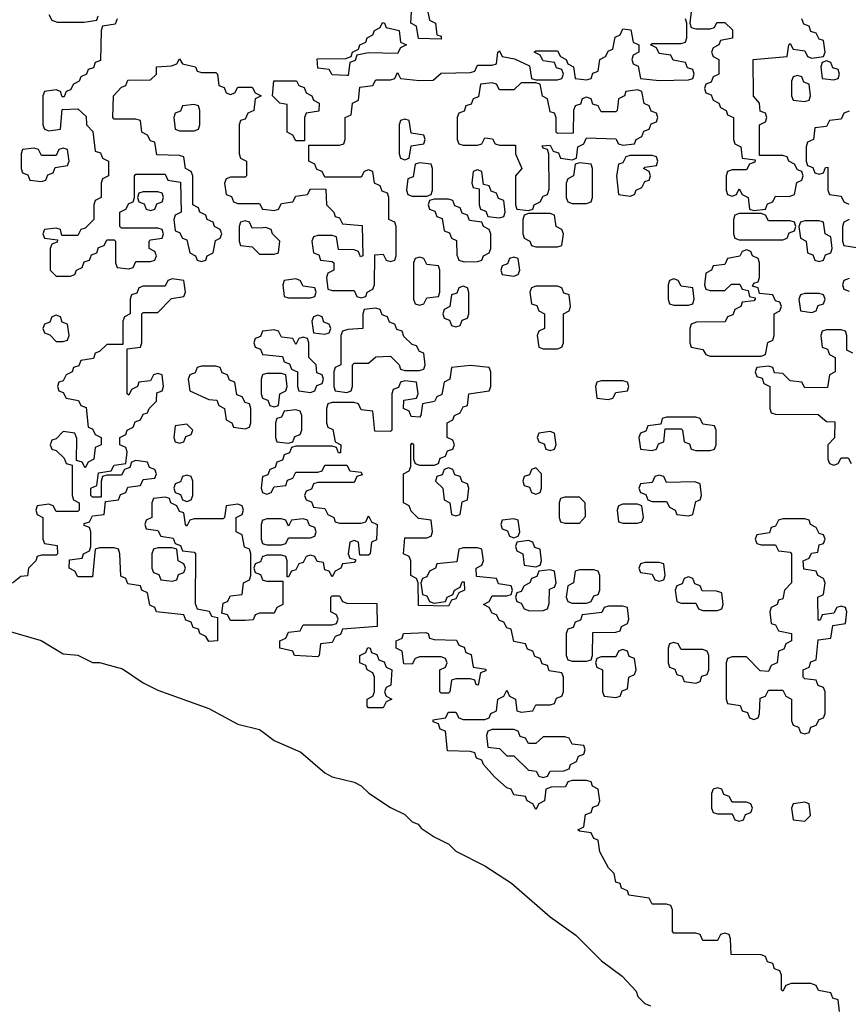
# Model space of a CAD drawing. Header units: inches. Extents: x 2518216 to 2687946, y 757338 to 915227.
# Tile 32 of 75: x 2649330 to 2651610, y 783870 to 786579. Entities that reach past the tile are written whole.
import ezdxf

# ---------------------------------------------------------------- set-up
doc = ezdxf.new("R2010")
doc.units = ezdxf.units.IN
doc.header["$MEASUREMENT"] = 0
doc.layers.add('C6748', color=7, linetype='Continuous')
doc.layers.add('C6758', color=7, linetype='Continuous')

msp = doc.modelspace()

# ---------------------------------------------------------------- linework, layer by layer
at = {"layer": 'C6748', "color": 6}
for points in [[(2649410, 786594), (2649418, 786578), (2649432.7, 786572.7), (2649507.3, 786572.7), (2649542, 786578), (2649546, 786590)], [(2649598, 786582), (2649592.7, 786567.3), (2649558, 786562), (2649554, 786550), (2649552.7, 786467.3), (2649538, 786462), (2649532.7, 786447.3), (2649518, 786442), (2649514, 786430), (2649498, 786422), (2649494, 786410), (2649478, 786402), (2649470, 786386), (2649458, 786382), (2649452.7, 786367.3), (2649447.3, 786367.3), (2649442, 786382), (2649430, 786386), (2649398, 786382), (2649394, 786370), (2649394, 786290), (2649398, 786278), (2649410, 786274), (2649442, 786278), (2649447.3, 786332.7), (2649490, 786334), (2649512.7, 786312.7), (2649514, 786290), (2649531.6, 786271.6), (2649538, 786218), (2649552.7, 786212.7), (2649558, 786198), (2649574, 786190), (2649574, 786150), (2649558, 786142), (2649554, 786130), (2649554, 786090), (2649538, 786082), (2649534, 786070), (2649534, 786030), (2649510, 786006), (2649498, 786002), (2649490, 785986), (2649446, 785986), (2649442, 786002), (2649430, 786006), (2649398, 786002), (2649394, 785990), (2649398, 785978), (2649434, 785974), (2649432.7, 785967.3), (2649418, 785962), (2649414, 785950), (2649414, 785890), (2649430, 785874), (2649470, 785874), (2649482, 785878), (2649486, 785890), (2649502, 785898), (2649507.3, 785912.7), (2649522, 785918), (2649527.3, 785932.7), (2649542, 785938), (2649547.3, 785952.7), (2649562, 785958), (2649570, 785974), (2649590, 785974), (2649594, 785970), (2649594, 785910), (2649598, 785898), (2649630, 785894), (2649642, 785898), (2649650, 785914), (2649690, 785914), (2649702, 785918), (2649706, 785930), (2649702, 785942), (2649686, 785950), (2649686, 785970), (2649690, 785974), (2649722, 785978), (2649726, 785990), (2649722, 786002), (2649710, 786006), (2649610, 786006), (2649606, 786010), (2649606, 786050), (2649622, 786058), (2649630, 786074), (2649642, 786078), (2649646, 786090), (2649646, 786150), (2649650, 786154), (2649730, 786154), (2649738, 786138), (2649772.7, 786132.7), (2649774, 786050), (2649758, 786042), (2649754, 786030), (2649758, 785998), (2649770, 785994), (2649778, 785978), (2649790, 785974), (2649798, 785938), (2649814, 785930), (2649818, 785918), (2649830, 785914), (2649842, 785918), (2649846, 785930), (2649862, 785938), (2649868.4, 785971.6), (2649882, 785978), (2649886, 785990), (2649882, 786002), (2649866, 786010), (2649862, 786022), (2649846, 786030), (2649842, 786042), (2649826, 786050), (2649822, 786062), (2649806, 786070), (2649806, 786150), (2649802, 786162), (2649786, 786170), (2649782, 786202), (2649770, 786206), (2649707.3, 786207.3), (2649702, 786242), (2649690, 786246), (2649682, 786262), (2649666, 786270), (2649662, 786302), (2649650, 786306), (2649590, 786306), (2649586, 786310), (2649588, 786370), (2649610, 786394), (2649622, 786398), (2649627.3, 786412.7), (2649690, 786414), (2649706, 786430), (2649706, 786450), (2649747.3, 786452.7), (2649762, 786458), (2649770, 786472), (2649778, 786458), (2649814, 786450), (2649818, 786438), (2649830, 786434), (2649870, 786434), (2649874, 786430), (2649878, 786398), (2649892.7, 786392.7), (2649898, 786378), (2649910, 786374), (2649922, 786378), (2649930, 786394), (2649970, 786394), (2649978, 786378), (2649994, 786370), (2649978, 786362), (2649974, 786330), (2649958, 786322), (2649950, 786306), (2649938, 786302), (2649934, 786290), (2649934, 786210), (2649938, 786198), (2649954, 786190), (2649954, 786150), (2649950, 786146), (2649910, 786146), (2649898, 786142), (2649894, 786130), (2649898, 786098), (2649912.7, 786092.7), (2649918, 786078), (2649930, 786074), (2649990, 786074), (2649998, 786058), (2650000, 786057.7)], [(2650000, 786007.1), (2649970, 786006), (2649962, 786022), (2649950, 786026), (2649938, 786022), (2649934, 786010), (2649934, 785970), (2649938, 785958), (2649970, 785954), (2649990, 785934), (2650000, 785934)], [(2650000, 784946), (2649990, 784946), (2649978, 784942), (2649972, 784928), (2649950, 784926), (2649910, 784926), (2649902, 784942), (2649886, 784946), (2649890, 784974), (2649902, 784978), (2649910, 784994), (2649942, 784998), (2649946, 785030), (2649962, 785038), (2649966, 785050), (2649966, 785110), (2649962, 785122), (2649948.4, 785128.4), (2649942, 785162), (2649926, 785170), (2649926, 785210), (2649942, 785218), (2649946, 785230), (2649942, 785242), (2649930, 785246), (2649898, 785242), (2649894, 785210), (2649890, 785206), (2649810, 785206), (2649798, 785202), (2649790, 785186), (2649786, 785190), (2649782, 785222), (2649770, 785226), (2649762, 785242), (2649746, 785250), (2649742, 785262), (2649730, 785266), (2649698, 785262), (2649694, 785250), (2649694, 785210), (2649678, 785202), (2649674, 785190), (2649678, 785178), (2649710, 785174), (2649718, 785158), (2649752.7, 785152.7), (2649758, 785138), (2649772.7, 785132.7), (2649778, 785118), (2649810, 785114), (2649814, 785110), (2649812.7, 784972.7), (2649818, 784958), (2649851.6, 784951.6), (2649858, 784938), (2649874, 784934), (2649874, 784870), (2649850, 784868), (2649842, 784882), (2649826, 784890), (2649822, 784902), (2649807.3, 784907.3), (2649802, 784922), (2649787.3, 784927.3), (2649782, 784942), (2649706, 784950), (2649702, 784962), (2649688.4, 784968.4), (2649682, 785002), (2649666, 785010), (2649662, 785022), (2649627.3, 785027.3), (2649622, 785042), (2649608, 785048), (2649606, 785110), (2649602, 785122), (2649590, 785126), (2649550, 785126), (2649538, 785122), (2649530, 785046), (2649490, 785046), (2649482, 785062), (2649466, 785070), (2649467.3, 785092.7), (2649502, 785098), (2649506, 785110), (2649522, 785118), (2649526, 785130), (2649526, 785170), (2649522, 785182), (2649507.3, 785187.3), (2649507.3, 785192.7), (2649522, 785198), (2649530, 785214), (2649562, 785218), (2649566, 785254), (2649602, 785258), (2649607.3, 785272.7), (2649622, 785278), (2649627.3, 785292.7), (2649662, 785298), (2649670, 785314), (2649702, 785318), (2649706, 785330), (2649702, 785342), (2649687.3, 785347.3), (2649682, 785362), (2649650, 785366), (2649638, 785362), (2649632.7, 785347.3), (2649618, 785342), (2649610, 785326), (2649570, 785326), (2649558, 785322), (2649554, 785310), (2649554, 785266), (2649530, 785266), (2649526, 785270), (2649526, 785290), (2649542, 785298), (2649547.3, 785332.7), (2649582, 785338), (2649590, 785354), (2649622, 785358), (2649626, 785390), (2649622, 785402), (2649606, 785410), (2649606, 785430), (2649622, 785438), (2649626, 785450), (2649642, 785458), (2649647.3, 785472.7), (2649662, 785478), (2649670, 785494), (2649682, 785498), (2649686, 785510), (2649706, 785530), (2649707.3, 785552.7), (2649722, 785558), (2649726, 785570), (2649722, 785602), (2649710, 785606), (2649698, 785602), (2649690, 785586), (2649658, 785582), (2649654, 785570), (2649638, 785562), (2649630, 785546), (2649626, 785550), (2649626, 785674), (2649662, 785678), (2649666, 785690), (2649666, 785770), (2649670, 785774), (2649710, 785774), (2649747.3, 785812.7), (2649782, 785818), (2649786, 785830), (2649782, 785862), (2649750, 785866), (2649738, 785862), (2649730, 785846), (2649670, 785846), (2649658, 785842), (2649652.7, 785827.3), (2649638, 785822), (2649634, 785810), (2649634, 785770), (2649618, 785762), (2649614, 785750), (2649614, 785686), (2649570, 785686), (2649550, 785666), (2649538, 785662), (2649532.7, 785647.3), (2649498, 785642), (2649492.7, 785627.3), (2649478, 785622), (2649474, 785610), (2649458, 785602), (2649450, 785586), (2649438, 785582), (2649434, 785570), (2649438, 785558), (2649450, 785554), (2649458, 785538), (2649492, 785532), (2649498, 785518), (2649512.7, 785512.7), (2649518, 785458), (2649530, 785454), (2649538, 785438), (2649554, 785430), (2649554, 785410), (2649538, 785402), (2649534, 785370), (2649518, 785362), (2649510, 785346), (2649502, 785362), (2649486, 785366), (2649487.3, 785427.3), (2649482, 785442), (2649450, 785446), (2649430, 785426), (2649418, 785422), (2649414, 785410), (2649418, 785398), (2649430, 785394), (2649452.7, 785372.7), (2649458, 785358), (2649474, 785354), (2649474, 785270), (2649478, 785258), (2649494, 785250), (2649494, 785230), (2649490, 785226), (2649430, 785226), (2649422, 785242), (2649410, 785246), (2649378, 785242), (2649374, 785230), (2649378, 785218), (2649394, 785210), (2649394, 785150), (2649398, 785138), (2649432.7, 785132.7), (2649434, 785110), (2649430, 785106), (2649390, 785106), (2649378, 785102), (2649374, 785090), (2649354, 785070), (2649351.1, 785048.9), (2649332.7, 785047.3), (2649310, 785028.7)], [(2650000, 785722.3), (2649998, 785722), (2649992.7, 785707.3), (2649978, 785702), (2649974, 785690), (2649978, 785678), (2649992.7, 785672.7), (2649998, 785658), (2650000, 785657.8)], [(2650000, 785602.7), (2649998, 785602), (2649994, 785590), (2649994, 785550), (2649998, 785538), (2650000, 785537.3)], [(2650000, 785322.7), (2649998, 785322), (2649994, 785290), (2649998, 785278), (2650000, 785277.3)], [(2650000, 785202.7), (2649998, 785202), (2649994, 785190), (2649994, 785150), (2649998, 785138), (2650000, 785137.3)], [(2650000, 785102.7), (2649998, 785102), (2649992.7, 785087.3), (2649978, 785082), (2649974, 785070), (2649978, 785058), (2649992.7, 785052.7), (2649998, 785038), (2650000, 785037.3)], [(2649170, 784934.8), (2649389.1, 784870.9), (2649450, 784834), (2649490, 784830.8), (2649530, 784810.7), (2649550, 784810.6), (2649613, 784793), (2649670, 784754.8), (2649710, 784734), (2649850, 784684), (2649930, 784640.7), (2649990, 784626), (2650000, 784618.5)]]:
    msp.add_lwpolyline(points, dxfattribs=at)
for points in [[(2649810, 786346), (2649778, 786342), (2649772.7, 786327.3), (2649758, 786322), (2649754, 786310), (2649758, 786278), (2649770, 786274), (2649810, 786274), (2649822, 786278), (2649826, 786290), (2649826, 786330), (2649822, 786342)], [(2649450, 786226), (2649438, 786222), (2649430, 786206), (2649390, 786206), (2649382, 786222), (2649370, 786226), (2649338, 786222), (2649334, 786210), (2649334, 786170), (2649338, 786158), (2649352.7, 786152.7), (2649358, 786138), (2649390, 786134), (2649402, 786138), (2649407.3, 786152.7), (2649422, 786158), (2649427.3, 786172.7), (2649462, 786178), (2649466, 786190), (2649462, 786222)], [(2649710, 786106), (2649670, 786106), (2649658, 786102), (2649654, 786090), (2649658, 786078), (2649672.7, 786072.7), (2649678, 786058), (2649690, 786054), (2649702, 786058), (2649707.3, 786072.7), (2649722, 786078), (2649726, 786090), (2649722, 786102)], [(2649430, 785766), (2649418, 785762), (2649412.7, 785747.3), (2649398, 785742), (2649394, 785730), (2649398, 785718), (2649412.7, 785712.7), (2649430, 785694), (2649450, 785694), (2649462, 785698), (2649466, 785710), (2649462, 785742), (2649447.3, 785747.3), (2649442, 785762)], [(2649870, 785626), (2649830, 785626), (2649818, 785622), (2649812.7, 785607.3), (2649798, 785602), (2649794, 785590), (2649798, 785558), (2649850, 785534), (2649872.7, 785532.7), (2649878, 785518), (2649894, 785510), (2649898, 785478), (2649914, 785470), (2649918, 785458), (2649950, 785454), (2649962, 785458), (2649966, 785470), (2649966, 785510), (2649962, 785522), (2649950, 785526), (2649942, 785542), (2649927.3, 785547.3), (2649922, 785582), (2649907.3, 785587.3), (2649902, 785602), (2649887.3, 785607.3), (2649882, 785622)], [(2649790, 785466), (2649758, 785462), (2649754, 785430), (2649758, 785418), (2649770, 785414), (2649782, 785418), (2649787.3, 785432.7), (2649802, 785438), (2649806, 785450)], [(2649790, 785326), (2649778, 785322), (2649772.7, 785307.3), (2649758, 785302), (2649754, 785290), (2649758, 785278), (2649772.7, 785272.7), (2649778, 785258), (2649790, 785254), (2649802, 785258), (2649806, 785270), (2649806, 785310), (2649802, 785322)], [(2649750, 785126), (2649710, 785126), (2649698, 785122), (2649694, 785110), (2649694, 785070), (2649698, 785058), (2649712.7, 785052.7), (2649718, 785038), (2649750, 785034), (2649762, 785038), (2649767.3, 785052.7), (2649782, 785058), (2649786, 785070), (2649782, 785082), (2649766, 785090), (2649762, 785122)]]:
    msp.add_lwpolyline(points, close=True, dxfattribs=at)
at = {"layer": 'C6758', "color": 6}
for points in [[(2650490, 786526), (2650427.3, 786527.3), (2650422, 786562), (2650406, 786570), (2650410, 786634), (2650430, 786634), (2650438, 786618), (2650450, 786614), (2650458, 786578), (2650474, 786570), (2650478, 786538), (2650490, 786534)], [(2650370, 786486), (2650290, 786488), (2650258, 786482), (2650252.7, 786467.3), (2650238, 786462), (2650234, 786426), (2650230, 786426), (2650190, 786428), (2650182, 786442), (2650150, 786446), (2650148.4, 786471.6), (2650227.3, 786472.7), (2650242, 786478), (2650246, 786490), (2650262, 786498), (2650266, 786510), (2650282, 786518), (2650286, 786530), (2650302, 786538), (2650306, 786550), (2650322, 786558), (2650328.4, 786571.6), (2650334, 786570), (2650338, 786558), (2650374, 786550), (2650378, 786518), (2650394, 786510), (2650378, 786502)], [(2651550, 786466), (2651538, 786462), (2651534, 786450), (2651538, 786418), (2651570, 786414), (2651582, 786418), (2651586, 786430), (2651582, 786442), (2651567.3, 786447.3), (2651562, 786462)], [(2651470, 786426), (2651458, 786422), (2651454, 786410), (2651454, 786370), (2651458, 786358), (2651490, 786354), (2651502, 786358), (2651506, 786370), (2651502, 786402), (2651487.3, 786407.3), (2651482, 786422)], [(2650090, 786246), (2650082, 786262), (2650066, 786270), (2650066, 786346), (2650046, 786350), (2650026, 786370), (2650029, 786411), (2650091.6, 786411.6), (2650098, 786398), (2650112.7, 786392.7), (2650118, 786378), (2650134, 786370), (2650138, 786358), (2650154, 786350), (2650152.7, 786327.3), (2650118, 786322), (2650114, 786310), (2650114, 786246), (2650110, 786246)], [(2650750, 786406), (2650710, 786406), (2650690, 786386), (2650650, 786386), (2650642, 786402), (2650630, 786406), (2650598, 786402), (2650592.7, 786367.3), (2650578, 786362), (2650572.7, 786347.3), (2650558, 786342), (2650552.7, 786327.3), (2650538, 786322), (2650534, 786310), (2650534, 786250), (2650538, 786238), (2650550, 786234), (2650590, 786234), (2650602, 786238), (2650610, 786254), (2650631.3, 786251.3), (2650638, 786238), (2650650, 786234), (2650694, 786234), (2650694, 786210), (2650712, 786170), (2650694, 786150), (2650694, 786070), (2650698, 786058), (2650730, 786054), (2650742, 786058), (2650746, 786070), (2650762, 786078), (2650770, 786094), (2650782, 786098), (2650787.3, 786112.7), (2650786, 786210), (2650782, 786222), (2650770, 786226), (2650767.3, 786232.7), (2650790, 786234), (2650798, 786218), (2650812.7, 786212.7), (2650818, 786198), (2650850, 786194), (2650862, 786198), (2650866, 786230), (2650882, 786238), (2650890, 786254), (2650970, 786252), (2650978, 786238), (2650990, 786234), (2651022, 786238), (2651026, 786250), (2651042, 786258), (2651047.3, 786272.7), (2651062, 786278), (2651067.3, 786292.7), (2651082, 786298), (2651086, 786310), (2651082, 786322), (2651067.3, 786327.3), (2651062, 786342), (2651048.4, 786348.4), (2651042, 786382), (2651030, 786386), (2650998, 786382), (2650994, 786370), (2650978, 786362), (2650974, 786330), (2650970, 786326), (2650930, 786326), (2650922, 786342), (2650907.3, 786347.3), (2650902, 786362), (2650890, 786366), (2650878, 786362), (2650872.7, 786347.3), (2650858, 786342), (2650854, 786330), (2650852.7, 786267.3), (2650810, 786266), (2650806, 786270), (2650806, 786310), (2650802, 786322), (2650790, 786326), (2650782, 786362), (2650768.7, 786368.7), (2650762, 786402)], [(2650390, 786306), (2650378, 786302), (2650374, 786290), (2650374, 786210), (2650378, 786198), (2650390, 786194), (2650402, 786198), (2650407.3, 786232.7), (2650442, 786238), (2650446, 786250), (2650442, 786262), (2650407.3, 786267.3), (2650402, 786302)], [(2650430, 786186), (2650418, 786182), (2650412.7, 786147.3), (2650398, 786142), (2650394, 786110), (2650398, 786098), (2650410, 786094), (2650450, 786094), (2650462, 786098), (2650466, 786110), (2650466, 786170), (2650462, 786182)], [(2650870, 786186), (2650858, 786182), (2650854, 786150), (2650838, 786142), (2650834, 786130), (2650834, 786090), (2650838, 786078), (2650850, 786074), (2650890, 786074), (2650902, 786078), (2650906, 786090), (2650906, 786170), (2650902, 786182)], [(2651070, 786206), (2651010, 786206), (2650998, 786202), (2650990, 786186), (2650978, 786182), (2650972, 786150), (2650978, 786098), (2651010, 786094), (2651022, 786098), (2651026, 786110), (2651042, 786118), (2651050, 786134), (2651062, 786138), (2651066, 786150), (2651062, 786162), (2651046, 786170), (2651050, 786174), (2651082, 786178), (2651086, 786190), (2651082, 786202)], [(2650590, 786166), (2650578, 786162), (2650574, 786130), (2650578, 786118), (2650594, 786114), (2650594, 786070), (2650598, 786058), (2650612.7, 786052.7), (2650618, 786038), (2650650, 786034), (2650662, 786038), (2650666, 786050), (2650662, 786082), (2650647.3, 786087.3), (2650642, 786102), (2650627.3, 786107.3), (2650622, 786122), (2650606, 786126), (2650602, 786162)], [(2650510, 786086), (2650470, 786086), (2650458, 786082), (2650454, 786070), (2650458, 786058), (2650472.7, 786052.7), (2650478, 786038), (2650492.7, 786032.7), (2650498, 785998), (2650512.7, 785992.7), (2650518, 785978), (2650532, 785972), (2650532.7, 785932.7), (2650538, 785918), (2650552.7, 785912.7), (2650590, 785914), (2650602, 785918), (2650606, 785930), (2650622, 785938), (2650626, 785950), (2650626, 785990), (2650622, 786002), (2650606, 786010), (2650602, 786022), (2650567.3, 786027.3), (2650562, 786042), (2650547.3, 786047.3), (2650542, 786062), (2650527.3, 786067.3), (2650522, 786082)], [(2650790, 786046), (2650730, 786046), (2650718, 786042), (2650714, 786030), (2650714, 785990), (2650718, 785978), (2650734, 785970), (2650738, 785958), (2650750, 785954), (2650810, 785954), (2650822, 785958), (2650826, 785990), (2650822, 786002), (2650806, 786010), (2650802, 786042)], [(2651370, 786046), (2651310, 786046), (2651298, 786042), (2651294, 786030), (2651294, 785990), (2651298, 785978), (2651310, 785974), (2651430, 785974), (2651442, 785978), (2651447.3, 785992.7), (2651462, 785998), (2651466, 786010), (2651462, 786022), (2651450, 786026), (2651390, 786026), (2651382, 786042)], [(2651530, 786026), (2651490, 786026), (2651478, 786022), (2651474, 786010), (2651478, 785978), (2651494, 785970), (2651498, 785938), (2651512.7, 785932.7), (2651518, 785918), (2651530, 785914), (2651542, 785918), (2651547.3, 785932.7), (2651562, 785938), (2651566, 785950), (2651562, 785982), (2651546, 785990), (2651542, 786022)], [(2651330, 785946), (2651318, 785942), (2651311.6, 785928.4), (2651278, 785922), (2651270, 785906), (2651238, 785902), (2651234, 785890), (2651218, 785882), (2651214, 785850), (2651218, 785838), (2651230, 785834), (2651270, 785834), (2651288.4, 785851.6), (2651311.6, 785851.6), (2651318, 785838), (2651334, 785834), (2651338, 785818), (2651354, 785814), (2651354, 785810), (2651350, 785806), (2651318, 785802), (2651314, 785790), (2651298, 785782), (2651292.7, 785767.3), (2651278, 785762), (2651271.6, 785748.4), (2651192.7, 785747.3), (2651178, 785742), (2651174, 785730), (2651174, 785690), (2651178, 785678), (2651210, 785672), (2651218, 785658), (2651230, 785654), (2651370, 785654), (2651382, 785658), (2651388.4, 785691.6), (2651402, 785698), (2651406, 785710), (2651406, 785770), (2651422, 785778), (2651426, 785790), (2651422, 785802), (2651410, 785806), (2651402, 785822), (2651366, 785826), (2651362, 785842), (2651346, 785846), (2651350, 785854), (2651362, 785858), (2651366, 785870), (2651366, 785910), (2651362, 785922), (2651346, 785930), (2651342, 785942)], [(2650430, 785926), (2650418, 785922), (2650414, 785910), (2650414, 785810), (2650418, 785798), (2650430, 785794), (2650442, 785798), (2650450, 785814), (2650482, 785818), (2650486, 785830), (2650486, 785890), (2650482, 785902), (2650450, 785906), (2650442, 785922)], [(2650690, 785926), (2650678, 785922), (2650672.7, 785907.3), (2650658, 785902), (2650654, 785890), (2650658, 785878), (2650690, 785874), (2650702, 785878), (2650706, 785890), (2650702, 785922)], [(2650090, 785866), (2650058, 785862), (2650054, 785850), (2650058, 785818), (2650070, 785814), (2650130, 785814), (2650142, 785818), (2650146, 785830), (2650142, 785842), (2650110, 785846), (2650102, 785862)], [(2651130, 785866), (2651118, 785862), (2651114, 785850), (2651114, 785810), (2651118, 785798), (2651130, 785794), (2651170, 785794), (2651182, 785798), (2651186, 785810), (2651182, 785842), (2651150, 785846), (2651142, 785862)], [(2650550, 785846), (2650538, 785842), (2650532.7, 785827.3), (2650518, 785822), (2650514, 785790), (2650498, 785782), (2650494, 785770), (2650498, 785758), (2650512.7, 785752.7), (2650518, 785738), (2650530, 785734), (2650542, 785738), (2650547.3, 785752.7), (2650562, 785758), (2650566, 785770), (2650566, 785830), (2650562, 785842)], [(2650810, 785846), (2650750, 785846), (2650738, 785842), (2650734, 785830), (2650738, 785798), (2650752.7, 785792.7), (2650758, 785778), (2650774, 785770), (2650774, 785730), (2650758, 785722), (2650754, 785710), (2650758, 785678), (2650770, 785674), (2650810, 785674), (2650822, 785678), (2650826, 785690), (2650826, 785770), (2650842, 785778), (2650846, 785790), (2650842, 785822), (2650827.3, 785827.3), (2650822, 785842)], [(2651530, 785826), (2651490, 785826), (2651478, 785822), (2651474, 785810), (2651478, 785778), (2651510, 785774), (2651522, 785778), (2651527.3, 785792.7), (2651542, 785798), (2651546, 785810), (2651542, 785822)], [(2650310, 785786), (2650278, 785782), (2650274, 785770), (2650274, 785730), (2650232.7, 785727.3), (2650218, 785722), (2650214, 785710), (2650214, 785630), (2650198, 785622), (2650194, 785610), (2650194, 785570), (2650198, 785558), (2650230, 785554), (2650242, 785558), (2650246, 785570), (2650246, 785630), (2650250, 785634), (2650290, 785634), (2650310, 785652), (2650350, 785654), (2650374, 785630), (2650378, 785618), (2650390, 785614), (2650430, 785614), (2650442, 785618), (2650446, 785630), (2650442, 785662), (2650430, 785666), (2650422, 785682), (2650410, 785686), (2650387.3, 785707.3), (2650382, 785722), (2650367.3, 785727.3), (2650362, 785742), (2650347.3, 785747.3), (2650342, 785762), (2650327.3, 785767.3), (2650322, 785782)], [(2650150, 785766), (2650138, 785762), (2650134, 785750), (2650138, 785718), (2650170, 785714), (2650182, 785718), (2650186, 785730), (2650182, 785742), (2650167.3, 785747.3), (2650162, 785762)], [(2650990, 785586), (2650930, 785586), (2650918, 785582), (2650914, 785570), (2650918, 785538), (2650950, 785534), (2650962, 785538), (2650970, 785554), (2651002, 785558), (2651006, 785570), (2651002, 785582)], [(2650090, 785506), (2650058, 785502), (2650050, 785486), (2650038, 785482), (2650034, 785470), (2650034, 785430), (2650038, 785418), (2650070, 785414), (2650082, 785418), (2650087.3, 785432.7), (2650102, 785438), (2650106, 785450), (2650106, 785490), (2650102, 785502)], [(2651190, 785486), (2651110, 785486), (2651098, 785482), (2651094, 785466), (2651058, 785462), (2651052.7, 785447.3), (2651038, 785442), (2651034, 785430), (2651038, 785398), (2651070, 785394), (2651082, 785398), (2651087.3, 785412.7), (2651102, 785418), (2651106, 785454), (2651150, 785454), (2651154, 785450), (2651158, 785418), (2651172.7, 785412.7), (2651178, 785398), (2651190, 785394), (2651230, 785394), (2651242, 785398), (2651246, 785410), (2651246, 785450), (2651242, 785462), (2651210, 785466), (2651202, 785482)], [(2650790, 785446), (2650758, 785442), (2650754, 785430), (2650758, 785418), (2650772.7, 785412.7), (2650778, 785398), (2650790, 785394), (2650802, 785398), (2650806, 785410), (2650802, 785442)], [(2650510, 785346), (2650498, 785342), (2650492.7, 785327.3), (2650478, 785322), (2650474, 785310), (2650494, 785290), (2650498, 785258), (2650514, 785250), (2650518, 785218), (2650530, 785214), (2650542, 785218), (2650547.3, 785252.7), (2650562, 785258), (2650566, 785290), (2650562, 785302), (2650547.3, 785307.3), (2650542, 785322), (2650527.3, 785327.3), (2650522, 785342)], [(2650750, 785346), (2650738, 785342), (2650732.7, 785327.3), (2650718, 785322), (2650714, 785310), (2650718, 785298), (2650732.7, 785292.7), (2650738, 785278), (2650750, 785274), (2650762, 785278), (2650766, 785290), (2650766, 785330)], [(2651090, 785326), (2651078, 785322), (2651070, 785306), (2651038, 785302), (2651034, 785290), (2651038, 785278), (2651052.7, 785272.7), (2651058, 785258), (2651070, 785254), (2651110, 785254), (2651118, 785238), (2651134, 785230), (2651138, 785218), (2651170, 785214), (2651182, 785218), (2651190, 785254), (2651202, 785258), (2651206, 785270), (2651202, 785302), (2651187.3, 785307.3), (2651110, 785306), (2651102, 785322)], [(2650870, 785266), (2650830, 785266), (2650818, 785262), (2650814, 785250), (2650814, 785210), (2650818, 785198), (2650830, 785194), (2650870, 785194), (2650887.3, 785212.7), (2650886, 785250)], [(2651030, 785246), (2650990, 785246), (2650978, 785242), (2650974, 785230), (2650978, 785198), (2650990, 785194), (2651030, 785194), (2651042, 785198), (2651046, 785210), (2651042, 785242)], [(2650690, 785206), (2650658, 785202), (2650654, 785190), (2650658, 785178), (2650672.7, 785172.7), (2650678, 785158), (2650690, 785154), (2650702, 785158), (2650706, 785170), (2650702, 785202)], [(2651490, 785206), (2651430, 785206), (2651418, 785202), (2651410, 785186), (2651398, 785182), (2651392.7, 785167.3), (2651358, 785162), (2651354, 785150), (2651358, 785138), (2651370, 785134), (2651410, 785134), (2651418, 785118), (2651450, 785114), (2651454, 785110), (2651454, 785030), (2651434, 785010), (2651430, 784986), (2651418, 784982), (2651414, 784970), (2651398, 784962), (2651394, 784950), (2651398, 784918), (2651410, 784914), (2651418, 784898), (2651454, 784890), (2651454, 784870), (2651438, 784862), (2651432.7, 784847.3), (2651418, 784842), (2651414, 784810), (2651398, 784802), (2651390, 784786), (2651367.3, 784787.3), (2651330, 784826), (2651290, 784826), (2651278, 784822), (2651274, 784810), (2651274, 784710), (2651278, 784698), (2651312.7, 784692.7), (2651318, 784678), (2651332.7, 784672.7), (2651338, 784658), (2651350, 784654), (2651362, 784658), (2651366, 784670), (2651367.3, 784712.7), (2651382, 784718), (2651390, 784734), (2651430, 784734), (2651438, 784718), (2651454, 784710), (2651454, 784650), (2651458, 784638), (2651472.7, 784632.7), (2651478, 784618), (2651490, 784614), (2651502, 784618), (2651507.3, 784632.7), (2651522, 784638), (2651530, 784654), (2651542, 784658), (2651546, 784670), (2651546, 784730), (2651542, 784742), (2651527.3, 784747.3), (2651522, 784762), (2651490, 784766), (2651486, 784770), (2651486, 784790), (2651502, 784798), (2651507.3, 784812.7), (2651522, 784818), (2651527.3, 784872.7), (2651562, 784878), (2651567.3, 784912.7), (2651602, 784918), (2651606, 784950), (2651602, 784962), (2651590, 784966), (2651578, 784962), (2651570, 784946), (2651538, 784942), (2651532.7, 784927.3), (2651527.3, 784927.3), (2651526, 784990), (2651542, 784998), (2651546, 785030), (2651542, 785042), (2651526, 785050), (2651522, 785062), (2651487.3, 785067.3), (2651486, 785090), (2651502, 785098), (2651508.4, 785111.6), (2651526, 785114), (2651530, 785134), (2651542, 785138), (2651546, 785150), (2651542, 785162), (2651530, 785166), (2651522, 785182), (2651506, 785190), (2651502, 785202)], [(2650730, 785146), (2650698, 785142), (2650694, 785130), (2650698, 785118), (2650714, 785110), (2650718, 785078), (2650750, 785074), (2650762, 785078), (2650766, 785090), (2650762, 785122), (2650747.3, 785127.3), (2650742, 785142)], [(2651090, 785086), (2651050, 785086), (2651038, 785082), (2651034, 785070), (2651038, 785058), (2651070, 785054), (2651078, 785038), (2651090, 785034), (2651102, 785038), (2651106, 785050), (2651102, 785082)], [(2650790, 785066), (2650758, 785062), (2650752.7, 785047.3), (2650738, 785042), (2650734, 785030), (2650718, 785022), (2650710, 785006), (2650698, 785002), (2650694, 784990), (2650698, 784978), (2650710, 784974), (2650718, 784958), (2650732.7, 784952.7), (2650770, 784954), (2650782, 784958), (2650787.3, 784972.7), (2650788, 785012), (2650802, 785018), (2650806, 785030), (2650802, 785062)], [(2650910, 785066), (2650870, 785066), (2650858, 785062), (2650854, 785030), (2650838, 785022), (2650834, 784990), (2650838, 784978), (2650850, 784974), (2650890, 784974), (2650902, 784978), (2650910, 784994), (2650922, 784998), (2650926, 785010), (2650926, 785050), (2650922, 785062)], [(2651170, 785046), (2651158, 785042), (2651152.7, 785027.3), (2651138, 785022), (2651134, 785010), (2651138, 784978), (2651150, 784974), (2651190, 784974), (2651198, 784958), (2651210, 784954), (2651250, 784954), (2651262, 784958), (2651266, 784970), (2651262, 785002), (2651247.3, 785007.3), (2651208, 785008), (2651202, 785022), (2651187.3, 785027.3), (2651182, 785042)], [(2650150, 784826), (2650086, 784830), (2650082, 784842), (2650046, 784850), (2650046, 784870), (2650062, 784878), (2650070, 784894), (2650102, 784898), (2650110, 784914), (2650190, 784914), (2650202, 784918), (2650206, 784930), (2650202, 784942), (2650186, 784950), (2650186, 784990), (2650190, 784994), (2650210, 784994), (2650218, 784978), (2650230, 784974), (2650312.7, 784972.7), (2650314, 784910), (2650218, 784902), (2650212.7, 784887.3), (2650198, 784882), (2650190, 784866), (2650158, 784862), (2650154, 784830)], [(2650990, 784966), (2650950, 784966), (2650938, 784962), (2650931.6, 784948.4), (2650878, 784942), (2650872.7, 784927.3), (2650858, 784922), (2650852.7, 784907.3), (2650838, 784902), (2650834, 784890), (2650834, 784830), (2650838, 784818), (2650850, 784814), (2650890, 784814), (2650902, 784818), (2650906, 784830), (2650907.3, 784892.7), (2650970, 784894), (2650982, 784898), (2650986, 784910), (2651002, 784918), (2651006, 784930), (2651002, 784962)], [(2650591.6, 784748.4), (2650586, 784750), (2650582, 784762), (2650570, 784766), (2650530, 784766), (2650518, 784762), (2650514, 784730), (2650510, 784726), (2650490, 784726), (2650486, 784730), (2650486, 784790), (2650502, 784798), (2650506, 784810), (2650502, 784822), (2650490, 784826), (2650430, 784826), (2650418, 784822), (2650410, 784806), (2650387.3, 784807.3), (2650382, 784842), (2650366, 784850), (2650366, 784870), (2650382, 784878), (2650386, 784890), (2650447.3, 784892.7), (2650454, 784890), (2650458, 784878), (2650470, 784874), (2650531.6, 784871.6), (2650538, 784858), (2650552.7, 784852.7), (2650558, 784838), (2650572.7, 784832.7), (2650578, 784798), (2650612.7, 784792.7), (2650612.7, 784787.3), (2650598, 784782)], [(2650290, 784686), (2650286, 784690), (2650286, 784710), (2650302, 784718), (2650306, 784730), (2650306, 784770), (2650302, 784782), (2650286, 784790), (2650282, 784802), (2650266, 784810), (2650266, 784830), (2650282, 784838), (2650288, 784852), (2650294, 784850), (2650298, 784838), (2650312.7, 784832.7), (2650318, 784818), (2650332.7, 784812.7), (2650338, 784798), (2650354, 784790), (2650351.6, 784748.4), (2650338, 784742), (2650334, 784730), (2650338, 784718), (2650354, 784710), (2650338, 784702), (2650330, 784686)], [(2651130, 784866), (2651118, 784862), (2651114, 784850), (2651114, 784810), (2651118, 784798), (2651132.7, 784792.7), (2651138, 784778), (2651152.7, 784772.7), (2651158, 784758), (2651190, 784754), (2651202, 784758), (2651207.3, 784772.7), (2651222, 784778), (2651226, 784790), (2651226, 784830), (2651222, 784842), (2651210, 784846), (2651150, 784846), (2651142, 784862)], [(2650990, 784846), (2650978, 784842), (2650970, 784826), (2650930, 784826), (2650918, 784822), (2650914, 784810), (2650918, 784798), (2650934, 784790), (2650934, 784730), (2650938, 784718), (2650970, 784714), (2650982, 784718), (2650987.3, 784732.7), (2651002, 784738), (2651006, 784770), (2651022, 784778), (2651026, 784790), (2651022, 784822), (2651007.3, 784827.3), (2651002, 784842)], [(2650690, 784626), (2650630, 784626), (2650618, 784622), (2650614, 784610), (2650618, 784578), (2650650, 784574), (2650670, 784554), (2650690, 784554), (2650730, 784514), (2650751.3, 784511.3), (2650758, 784498), (2650770, 784494), (2650782, 784498), (2650790, 784512), (2650827.3, 784512.7), (2650842, 784518), (2650846, 784530), (2650862, 784538), (2650867.3, 784552.7), (2650882, 784558), (2650886, 784570), (2650882, 784582), (2650850, 784586), (2650842, 784602), (2650830, 784606), (2650770, 784606), (2650750, 784588), (2650730, 784588), (2650722, 784602), (2650707.3, 784607.3), (2650702, 784622)], [(2651250, 784466), (2651238, 784462), (2651234, 784450), (2651234, 784410), (2651238, 784398), (2651250, 784394), (2651290, 784394), (2651298, 784378), (2651310, 784374), (2651322, 784378), (2651327.3, 784392.7), (2651342, 784398), (2651346, 784410), (2651342, 784422), (2651330, 784426), (2651290, 784426), (2651282, 784442), (2651267.3, 784447.3), (2651262, 784462)], [(2651490, 784426), (2651458, 784422), (2651454, 784410), (2651458, 784378), (2651490, 784374), (2651506, 784390), (2651502, 784422)]]:
    msp.add_lwpolyline(points, close=True, dxfattribs=at)
for points in [[(2651178, 786602), (2651174, 786570), (2651178, 786558), (2651190, 786554), (2651230, 786554), (2651242, 786558), (2651248, 786572), (2651270, 786572), (2651291.6, 786551.6), (2651291.1, 786528.9), (2651258, 786522), (2651254, 786510), (2651238, 786502), (2651234, 786490), (2651238, 786478), (2651254, 786470), (2651254, 786430), (2651238, 786422), (2651232.7, 786407.3), (2651218, 786402), (2651214, 786390), (2651218, 786378), (2651232.7, 786372.7), (2651238, 786358), (2651254, 786350), (2651258, 786338), (2651274, 786330), (2651278, 786318), (2651294, 786310), (2651294, 786250), (2651298, 786238), (2651314, 786230), (2651318, 786198), (2651354, 786194), (2651352.7, 786187.3), (2651338, 786182), (2651330, 786166), (2651290, 786166), (2651278, 786162), (2651274, 786150), (2651274, 786110), (2651278, 786098), (2651290, 786094), (2651302, 786098), (2651310, 786114), (2651318, 786098), (2651334, 786090), (2651338, 786058), (2651350, 786054), (2651382, 786058), (2651387.3, 786072.7), (2651402, 786078), (2651410, 786094), (2651447.3, 786092.7), (2651462, 786098), (2651468.4, 786131.6), (2651482, 786138), (2651486, 786150), (2651482, 786162), (2651470, 786166), (2651462, 786182), (2651446, 786190), (2651442, 786202), (2651430, 786206), (2651366, 786206), (2651366, 786290), (2651382, 786298), (2651386, 786310), (2651382, 786322), (2651367.3, 786327.3), (2651366, 786350), (2651348.7, 786368.7), (2651348, 786470), (2651442, 786478), (2651446, 786510), (2651450, 786514), (2651458, 786498), (2651490, 786494), (2651498, 786478), (2651510, 786474), (2651542, 786478), (2651546, 786490), (2651542, 786522), (2651530, 786526), (2651522, 786542), (2651507.3, 786547.3), (2651502, 786562), (2651487.3, 786567.3), (2651482, 786582)], [(2650000, 786057.7), (2650030, 786054), (2650042, 786058), (2650050, 786074), (2650082, 786078), (2650090, 786094), (2650122, 786098), (2650130, 786114), (2650172.7, 786112.7), (2650174, 786070), (2650194, 786050), (2650198, 786038), (2650210, 786034), (2650218, 786018), (2650272.7, 786012.7), (2650274, 785930), (2650267.3, 785927.3), (2650262, 785942), (2650250, 785946), (2650207.3, 785947.3), (2650202, 785982), (2650190, 785986), (2650150, 785986), (2650138, 785982), (2650134, 785970), (2650138, 785938), (2650152.7, 785932.7), (2650158, 785918), (2650190, 785914), (2650194, 785910), (2650194, 785890), (2650178, 785882), (2650174, 785870), (2650178, 785838), (2650190, 785834), (2650250, 785834), (2650258, 785818), (2650270, 785814), (2650282, 785818), (2650286, 785830), (2650302, 785838), (2650306, 785850), (2650307.3, 785932.7), (2650330, 785934), (2650338, 785918), (2650350, 785914), (2650362, 785918), (2650366, 785930), (2650366, 786010), (2650362, 786022), (2650346, 786030), (2650346, 786090), (2650342, 786102), (2650327.3, 786107.3), (2650322, 786122), (2650306, 786130), (2650302, 786162), (2650290, 786166), (2650278, 786162), (2650270, 786146), (2650170, 786146), (2650162, 786162), (2650147.3, 786167.3), (2650142, 786182), (2650126, 786190), (2650126, 786234), (2650210, 786234), (2650222, 786238), (2650226, 786250), (2650226, 786310), (2650242, 786318), (2650246, 786350), (2650262, 786358), (2650266, 786394), (2650302, 786398), (2650310, 786414), (2650350, 786414), (2650362, 786418), (2650370, 786434), (2650378, 786418), (2650430, 786412), (2650467.3, 786412.7), (2650490, 786432), (2650570, 786434), (2650582, 786438), (2650590, 786454), (2650630, 786454), (2650642, 786458), (2650646, 786490), (2650650, 786494), (2650658, 786478), (2650691.6, 786471.6), (2650732.7, 786452.7), (2650738, 786418), (2650750, 786414), (2650810, 786414), (2650822, 786418), (2650826, 786430), (2650822, 786442), (2650807.3, 786447.3), (2650802, 786462), (2650770, 786466), (2650762, 786482), (2650746, 786490), (2650750, 786494), (2650810, 786494), (2650818, 786478), (2650834, 786470), (2650838, 786458), (2650854, 786450), (2650858, 786418), (2650890, 786414), (2650902, 786418), (2650907.3, 786432.7), (2650922, 786438), (2650926, 786470), (2650942, 786478), (2650950, 786494), (2650962, 786498), (2650968.4, 786531.6), (2650982, 786538), (2650990, 786554), (2651011.3, 786551.3), (2651018, 786518), (2651034, 786510), (2651034, 786490), (2651018, 786482), (2651014, 786470), (2651018, 786458), (2651031.6, 786451.6), (2651038, 786418), (2651090, 786412), (2651170, 786414), (2651182, 786418), (2651186, 786430), (2651182, 786442), (2651167.3, 786447.3), (2651162, 786462), (2651128.4, 786468.4), (2651122, 786482), (2651090, 786486), (2651082, 786502), (2651066, 786510), (2651070, 786514), (2651150, 786514), (2651162, 786518), (2651166, 786530), (2651166, 786570), (2651162, 786582)], [(2651612.7, 786327.3), (2651598, 786322), (2651590, 786306), (2651558, 786302), (2651550, 786286), (2651518, 786282), (2651514, 786250), (2651498, 786242), (2651494, 786230), (2651494, 786190), (2651498, 786178), (2651512.7, 786172.7), (2651518, 786158), (2651530, 786154), (2651542, 786158), (2651547.3, 786172.7), (2651554, 786174), (2651554, 786110), (2651558, 786098), (2651590, 786094), (2651598, 786078), (2651611.6, 786071.6)], [(2651612, 786030), (2651598, 786022), (2651594, 786010), (2651594, 785970), (2651598, 785958), (2651632.7, 785952.7)], [(2650000, 785934), (2650030, 785934), (2650042, 785938), (2650046, 785970), (2650026, 785990), (2650022, 786002), (2650007.3, 786007.3), (2650000, 786007.1)], [(2651612.7, 785867.3), (2651598, 785862), (2651594, 785850), (2651598, 785838), (2651612.7, 785832.7)], [(2650000, 785657.8), (2650052.7, 785652.7), (2650058, 785638), (2650072.7, 785632.7), (2650078, 785618), (2650094, 785610), (2650094, 785570), (2650098, 785558), (2650130, 785554), (2650142, 785558), (2650147.3, 785572.7), (2650162, 785578), (2650166, 785590), (2650162, 785602), (2650147.3, 785607.3), (2650146, 785630), (2650126, 785650), (2650126, 785690), (2650122, 785702), (2650110, 785706), (2650098, 785702), (2650090, 785686), (2650082, 785702), (2650050, 785706), (2650042, 785722), (2650030, 785726), (2650000, 785722.3)], [(2651622, 785662), (2651606, 785670), (2651606, 785710), (2651602, 785722), (2651590, 785726), (2651550, 785726), (2651538, 785722), (2651534, 785710), (2651538, 785678), (2651552.7, 785672.7), (2651558, 785658), (2651574, 785650), (2651574, 785610), (2651558, 785602), (2651552.7, 785567.3), (2651490, 785566), (2651482, 785582), (2651450, 785586), (2651430, 785606), (2651407.3, 785607.3), (2651402, 785622), (2651390, 785626), (2651358, 785622), (2651354, 785610), (2651358, 785598), (2651372.7, 785592.7), (2651378, 785578), (2651394, 785570), (2651394, 785510), (2651398, 785498), (2651410, 785494), (2651527.3, 785492.7), (2651550, 785474), (2651572.7, 785472.7), (2651571.6, 785428.4), (2651554, 785410), (2651554, 785370), (2651558, 785358), (2651570, 785354), (2651582, 785358), (2651590, 785374), (2651610, 785374), (2651618, 785358)], [(2651586, 783850), (2651582, 783882), (2651567.3, 783887.3), (2651562, 783902), (2651528.4, 783908.4), (2651522, 783922), (2651507.3, 783927.3), (2651452.7, 783927.3), (2651438, 783922), (2651430, 783906), (2651426, 783910), (2651426, 783950), (2651422, 783962), (2651407.3, 783967.3), (2651402, 783982), (2651387.3, 783987.3), (2651382, 784002), (2651370, 784006), (2651287.3, 784007.3), (2651286, 784050), (2651282, 784062), (2651270, 784066), (2651258, 784062), (2651250, 784046), (2651210, 784046), (2651202, 784062), (2651190, 784066), (2651130, 784066), (2651126, 784070), (2651126, 784130), (2651122, 784142), (2651110, 784146), (2651070, 784146), (2651062, 784162), (2651006, 784170), (2651002, 784182), (2650986, 784190), (2650982, 784202), (2650970, 784206), (2650966, 784230), (2650950, 784246), (2650926, 784290), (2650922, 784322), (2650910, 784326), (2650902, 784342), (2650870, 784346), (2650866, 784350), (2650882, 784358), (2650887.3, 784392.7), (2650902, 784398), (2650907.3, 784412.7), (2650922, 784418), (2650926, 784430), (2650922, 784462), (2650906, 784470), (2650902, 784482), (2650890, 784486), (2650850, 784486), (2650838, 784482), (2650831.6, 784468.4), (2650792.7, 784467.3), (2650778, 784462), (2650774, 784430), (2650758, 784422), (2650750, 784406), (2650742, 784422), (2650726, 784430), (2650722, 784442), (2650690, 784446), (2650682, 784462), (2650670, 784466), (2650636.4, 784496.4), (2650606, 784530), (2650602, 784542), (2650587.3, 784547.3), (2650582, 784562), (2650570, 784566), (2650507.3, 784567.3), (2650502, 784622), (2650487.3, 784627.3), (2650482, 784642), (2650467.3, 784647.3), (2650467.3, 784652.7), (2650502, 784658), (2650510, 784674), (2650530, 784674), (2650538, 784658), (2650550, 784654), (2650610, 784654), (2650622, 784658), (2650626, 784670), (2650642, 784678), (2650646, 784710), (2650662, 784718), (2650670, 784734), (2650678, 784718), (2650694, 784710), (2650698, 784678), (2650710, 784674), (2650742, 784678), (2650750, 784694), (2650790, 784694), (2650802, 784698), (2650807.3, 784712.7), (2650822, 784718), (2650826, 784730), (2650826, 784770), (2650822, 784782), (2650787.3, 784787.3), (2650782, 784802), (2650767.3, 784807.3), (2650762, 784822), (2650747.3, 784827.3), (2650742, 784842), (2650727.3, 784847.3), (2650722, 784862), (2650690, 784868), (2650682, 784902), (2650670, 784906), (2650662, 784922), (2650650, 784926), (2650642, 784942), (2650630, 784946), (2650622, 784962), (2650606, 784970), (2650622, 784978), (2650630, 784994), (2650670, 784994), (2650682, 784998), (2650686, 785010), (2650682, 785022), (2650647.3, 785027.3), (2650642, 785042), (2650587.3, 785047.3), (2650586, 785070), (2650602, 785078), (2650606, 785090), (2650602, 785122), (2650590, 785126), (2650550, 785126), (2650538, 785122), (2650532.7, 785087.3), (2650478, 785082), (2650474, 785070), (2650458, 785062), (2650450, 785046), (2650438, 785042), (2650434, 785030), (2650438, 784998), (2650450, 784994), (2650458, 784978), (2650470, 784974), (2650502, 784978), (2650506, 784990), (2650522, 784998), (2650526, 785010), (2650542, 785018), (2650547.3, 785032.7), (2650552.7, 785032.7), (2650554, 785010), (2650538, 785002), (2650530, 784986), (2650518, 784982), (2650510, 784966), (2650427.3, 784967.3), (2650426, 785030), (2650422, 785042), (2650406, 785050), (2650406, 785090), (2650402, 785102), (2650386, 785110), (2650390, 785154), (2650450, 785154), (2650462, 785158), (2650466, 785170), (2650462, 785202), (2650427.3, 785207.3), (2650407.3, 785227.3), (2650402, 785242), (2650386, 785250), (2650386, 785330), (2650402, 785338), (2650406, 785350), (2650406, 785410), (2650410, 785414), (2650414, 785410), (2650414, 785370), (2650418, 785358), (2650430, 785354), (2650470, 785354), (2650482, 785358), (2650487.3, 785372.7), (2650502, 785378), (2650507.3, 785392.7), (2650522, 785398), (2650526, 785410), (2650522, 785422), (2650506, 785430), (2650506, 785470), (2650522, 785478), (2650526, 785490), (2650542, 785498), (2650550, 785514), (2650562, 785518), (2650566, 785550), (2650622, 785558), (2650626, 785570), (2650626, 785610), (2650622, 785622), (2650570, 785628), (2650518, 785622), (2650514, 785590), (2650498, 785582), (2650491.6, 785548.4), (2650478, 785542), (2650471.6, 785528.4), (2650438, 785522), (2650434, 785490), (2650430, 785486), (2650407.3, 785487.3), (2650402, 785502), (2650386, 785510), (2650387.3, 785532.7), (2650422, 785538), (2650426, 785550), (2650422, 785582), (2650390, 785586), (2650378, 785582), (2650372.7, 785567.3), (2650358, 785562), (2650354, 785550), (2650354, 785450), (2650350, 785446), (2650307.3, 785447.3), (2650302, 785502), (2650270, 785506), (2650262, 785522), (2650250, 785526), (2650190, 785526), (2650178, 785522), (2650174, 785510), (2650174, 785470), (2650178, 785458), (2650191.6, 785451.6), (2650198, 785418), (2650214, 785410), (2650212.7, 785387.3), (2650207.3, 785387.3), (2650202, 785402), (2650190, 785406), (2650090, 785406), (2650078, 785402), (2650072.7, 785387.3), (2650058, 785382), (2650052.7, 785367.3), (2650038, 785362), (2650032.7, 785347.3), (2650018, 785342), (2650012.7, 785327.3), (2650000, 785322.7)], [(2650000, 785537.3), (2650012.7, 785532.7), (2650018, 785518), (2650030, 785514), (2650042, 785518), (2650046, 785550), (2650062, 785558), (2650066, 785570), (2650062, 785602), (2650050, 785606), (2650010, 785606), (2650000, 785602.7)], [(2650000, 785277.3), (2650010, 785274), (2650022, 785278), (2650030, 785294), (2650062, 785298), (2650067.3, 785312.7), (2650082, 785318), (2650090, 785334), (2650150, 785334), (2650162, 785338), (2650170, 785354), (2650230, 785354), (2650238, 785338), (2650270, 785334), (2650272.7, 785327.3), (2650258, 785322), (2650250, 785306), (2650150, 785306), (2650138, 785302), (2650132.7, 785287.3), (2650118, 785282), (2650114, 785270), (2650118, 785258), (2650132.7, 785252.7), (2650138, 785238), (2650170, 785234), (2650178, 785218), (2650194, 785210), (2650198, 785198), (2650210, 785194), (2650270, 785194), (2650282, 785198), (2650290, 785214), (2650298, 785198), (2650314, 785190), (2650311.6, 785148.4), (2650298, 785142), (2650294, 785110), (2650290, 785106), (2650266, 785106), (2650262, 785142), (2650250, 785146), (2650238, 785142), (2650234, 785110), (2650238, 785098), (2650254, 785094), (2650254, 785090), (2650250, 785086), (2650218, 785082), (2650214, 785070), (2650198, 785062), (2650190, 785046), (2650182, 785062), (2650170, 785066), (2650166, 785086), (2650148.4, 785088.4), (2650142, 785102), (2650130, 785106), (2650118, 785102), (2650110, 785086), (2650098, 785082), (2650090, 785066), (2650078, 785062), (2650070, 785046), (2650066, 785046), (2650066, 785090), (2650062, 785102), (2650050, 785106), (2650010, 785106), (2650000, 785102.7)], [(2650000, 785137.3), (2650010, 785134), (2650050, 785134), (2650062, 785138), (2650070, 785154), (2650130, 785154), (2650142, 785158), (2650146, 785170), (2650142, 785182), (2650127.3, 785187.3), (2650122, 785202), (2650110, 785206), (2650078, 785202), (2650070, 785186), (2650062, 785202), (2650050, 785206), (2650010, 785206), (2650000, 785202.7)], [(2650000, 785037.3), (2650010, 785034), (2650054, 785034), (2650054, 784970), (2650038, 784962), (2650030, 784946), (2650000, 784946)], [(2650000, 784618.5), (2650030, 784596), (2650103.5, 784563.5), (2650170, 784506.8), (2650190, 784496), (2650250, 784481), (2650270, 784471), (2650290.7, 784450.7), (2650350, 784412), (2650390, 784392), (2650410, 784372), (2650426, 784366), (2650434.8, 784354.8), (2650470, 784330.8), (2650510.5, 784310.5), (2650530, 784291), (2650610, 784250.8), (2650683.5, 784203.5), (2650790, 784111), (2650859.9, 784059.9), (2650931, 783990), (2650987.7, 783947.7), (2651026.4, 783906.4), (2651031.1, 783891.1), (2651050, 783872), (2651066, 783866)]]:
    msp.add_lwpolyline(points, dxfattribs=at)

doc.saveas('drawing.dxf')
